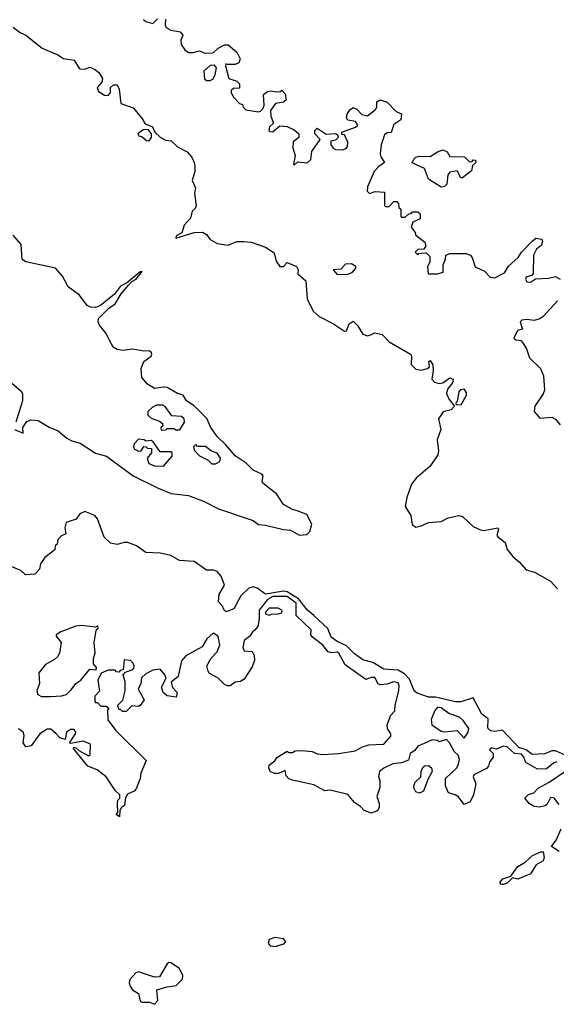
# Model space of a CAD drawing. Extents: x 2293830 to 2387798, y 66850 to 233222.
# Tile 142 of 192: x 2348951 to 2351949, y 169714 to 175213. Entities that reach past the tile are written whole.
import ezdxf

# ---------------------------------------------------------------- set-up
doc = ezdxf.new("R2010")
doc.units = 0

msp = doc.modelspace()

# ---------------------------------------------------------------- linework, layer by layer
at = {"layer": '0CON05XD'}
for points in [[(2349642, 175215), (2349655, 175203.3), (2349695, 175192.5), (2349721.7, 175218.3)], [(2349766, 175216), (2349763.3, 175185), (2349770, 175170), (2349795.6, 175155.6), (2349828.7, 175148.7), (2349847.5, 175145), (2349857.5, 175135), (2349862.5, 175125), (2349850.7, 175099.3), (2349853.3, 175075), (2349874.3, 175044.3), (2349895, 175030.6), (2349920.7, 175029.3), (2349955, 175039.2), (2349985, 175026.7), (2350031.7, 175028.3), (2350060, 175055), (2350095, 175072.5), (2350115, 175072.5), (2350165, 175032.5), (2350183.3, 174995), (2350175, 174972.5), (2350155, 174963.3), (2350112.5, 174962.5), (2350102.5, 174967.5), (2350100, 174955), (2350120, 174885), (2350165, 174870), (2350180, 174855), (2350178.3, 174831.7), (2350145, 174830), (2350133, 174817), (2350132.5, 174805), (2350145, 174780), (2350180, 174745), (2350195, 174740), (2350200, 174725), (2350215, 174710), (2350285, 174698.8), (2350297.3, 174702.7), (2350310, 174715), (2350317.5, 174735), (2350312.5, 174795), (2350335, 174812.5), (2350355, 174816.7), (2350385, 174810), (2350407, 174813), (2350415, 174820), (2350435, 174800), (2350440, 174765), (2350425, 174752.5), (2350380, 174745), (2350353, 174707), (2350353.3, 174675), (2350370, 174635), (2350347.5, 174615), (2350342.5, 174595), (2350348.3, 174588.3), (2350365, 174587.5), (2350405, 174620), (2350445, 174616.7), (2350485, 174597.5), (2350510, 174575), (2350510, 174555), (2350478.3, 174531.7), (2350477, 174497), (2350490, 174455), (2350480, 174405), (2350487, 174403), (2350505, 174420), (2350557, 174413), (2350578.3, 174431.7), (2350583, 174477), (2350630, 174545), (2350600, 174575), (2350600, 174595), (2350613, 174607), (2350663.6, 174573.6), (2350717.5, 174577.5), (2350728.3, 174568.3), (2350730, 174555), (2350715, 174540), (2350690, 174535), (2350690, 174515), (2350702.5, 174495), (2350715, 174487.5), (2350755, 174486.7), (2350775, 174493.8), (2350783.3, 174505), (2350785, 174530), (2350765, 174570), (2350751.7, 174571.7), (2350750, 174585), (2350827.3, 174612.7), (2350840, 174625), (2350826.7, 174645), (2350785, 174652.5), (2350776.7, 174665), (2350780, 174685), (2350795, 174710), (2350815, 174722.5), (2350835, 174713.3), (2350863.5, 174683.5), (2350895, 174675.7), (2350938.8, 174711.2), (2350946, 174725), (2350946.7, 174755), (2350965, 174766.7), (2351005, 174752.5), (2351055, 174700), (2351085, 174687.5), (2351081.2, 174655), (2351041.5, 174628.5), (2351026, 174584), (2351005, 174582.2), (2350989.1, 174570.9), (2350970.3, 174515), (2350964.4, 174465), (2350968.1, 174448.1), (2350990, 174415), (2350955, 174392.5), (2350931.2, 174365), (2350895, 174280), (2350893.3, 174255), (2350905, 174242.5), (2350937, 174253), (2350990, 174250), (2350990, 174175), (2350995, 174170), (2351015, 174170), (2351041.7, 174198.3), (2351058.3, 174198.3), (2351067, 174187), (2351070, 174165), (2351080, 174155), (2351080, 174115), (2351085, 174110), (2351105, 174110), (2351125, 174130), (2351138.3, 174131.7), (2351145, 174140), (2351175, 174140), (2351188.3, 174128.3), (2351188.3, 174101.7), (2351146.7, 174083.3), (2351137.5, 174055), (2351160, 174025), (2351161.7, 174011.7), (2351215, 173970), (2351219.3, 173950.7), (2351208.3, 173931.7), (2351175, 173930), (2351160, 173915), (2351175, 173900), (2351181.7, 173908.3), (2351195, 173910), (2351221.7, 173911.7), (2351241.7, 173891.7), (2351241.7, 173858.3), (2351230, 173835), (2351233.6, 173793.6), (2351285.9, 173794.1), (2351316.7, 173803.3), (2351317.5, 173845), (2351330, 173875), (2351331.7, 173898.3), (2351355, 173907.5), (2351445, 173907.5), (2351468.3, 173898.3), (2351480, 173885), (2351495, 173832.5), (2351548.6, 173808.6), (2351580, 173775), (2351605, 173770.8), (2351659.7, 173800.3), (2351682.3, 173837.7), (2351736.2, 173885), (2351754.1, 173915.9), (2351815, 173976.7), (2351835, 173992.5), (2351868.3, 173988.3), (2351872.5, 173975), (2351866.7, 173955), (2351838.8, 173931.2), (2351820.9, 173899.1), (2351820, 173795), (2351813.6, 173786.4), (2351780, 173775), (2351776.5, 173765), (2351785, 173748.5), (2351805, 173747.5), (2351833.8, 173766.2), (2351905, 173768.9), (2351945, 173779.2), (2351970.8, 173765)], [(2348915, 175172.5), (2348955, 175140), (2348985, 175126.7), (2349076.7, 175055), (2349165, 175016.7), (2349195, 174996), (2349255, 174986.7), (2349285, 174939.4), (2349313.6, 174936.4), (2349345, 174947.5), (2349375, 174933.8), (2349395, 174916), (2349414.2, 174885), (2349409.2, 174865), (2349384.5, 174835), (2349391.8, 174811.8), (2349425, 174792.5), (2349445, 174790), (2349458.8, 174805), (2349457.5, 174835), (2349475, 174848.8), (2349495, 174850), (2349506.2, 174825), (2349516.7, 174745), (2349585, 174722), (2349634.3, 174664.3), (2349651.7, 174631.7), (2349692.5, 174615), (2349706.7, 174585), (2349736.4, 174556.4), (2349765, 174540.4), (2349797.3, 174537.3), (2349832.7, 174502.7), (2349887.5, 174475), (2349912.5, 174445), (2349926.4, 174416.4), (2349928.8, 174395), (2349930, 174365), (2349915.5, 174315), (2349933.3, 174275), (2349927.1, 174245), (2349937.9, 174175), (2349931.8, 174158.2), (2349915, 174144.4), (2349905.4, 174105), (2349870.5, 174065), (2349857.5, 174022.5), (2349825, 174006.7), (2349823.3, 173993.3), (2349925, 174024.2), (2349973.1, 174026.9), (2349995, 174014.5), (2350015.6, 173985.6), (2350055, 173963.5), (2350115, 173953.8), (2350165, 173974), (2350203.9, 173973.9), (2350245, 173970), (2350325, 173942.5), (2350372, 173912), (2350383.3, 173865), (2350405, 173835.8), (2350424.2, 173835.8), (2350445, 173856.7), (2350497.5, 173835), (2350506, 173816), (2350505, 173793.8), (2350550, 173755), (2350558, 173655), (2350590.8, 173585), (2350624, 173555), (2350703.8, 173515), (2350765, 173474.2), (2350776.7, 173475), (2350791.2, 173515), (2350815, 173528.8), (2350838.8, 173505), (2350867.7, 173457.7), (2350895, 173448), (2350916.2, 173455), (2350935, 173464.3), (2350975.7, 173455.7), (2351016, 173415), (2351133.8, 173345), (2351139.2, 173335), (2351138.5, 173288.5), (2351165, 173261.8), (2351193.4, 173256.6), (2351230, 173265), (2351240, 173275), (2351237.5, 173305), (2351245, 173310), (2351260, 173285), (2351262, 173255), (2351253.1, 173205), (2351268, 173188), (2351295, 173180.8), (2351315, 173185.8), (2351355, 173213.3), (2351372.5, 173205), (2351368.8, 173185), (2351340.9, 173149.1), (2351335.7, 173125), (2351351.4, 173091.4), (2351380, 173055), (2351362.5, 173035), (2351317.1, 173022.9), (2351291.5, 172985), (2351303.3, 172925), (2351282.7, 172867.3), (2351291.9, 172805), (2351286.6, 172783.4), (2351245, 172720.4), (2351166.5, 172653.5), (2351140.8, 172619.2), (2351114.1, 172545), (2351105.4, 172495), (2351136.8, 172445), (2351144.7, 172394.7), (2351165, 172379.1), (2351193.9, 172386.1), (2351235.6, 172404.4), (2351305, 172410.6), (2351345, 172430.8), (2351405, 172444), (2351425, 172438.8), (2351485, 172383.3), (2351525, 172363.3), (2351545, 172360.6), (2351622.5, 172375), (2351627.1, 172365), (2351617.5, 172335), (2351622.5, 172325), (2351662.7, 172292.7), (2351675, 172254), (2351706.7, 172215), (2351743.6, 172183.6), (2351780.5, 172140.5), (2351826.9, 172126.9), (2351916.7, 172076.7), (2351955, 172034.6)], [(2350015, 174873.3), (2350029.5, 174880.5), (2350044.1, 174905.9), (2350051.2, 174945), (2350039.2, 174959.2), (2350015, 174957.5), (2349979.2, 174925), (2349982.7, 174882.7), (2349995, 174873.3), (2350015, 174873.3)], [(2349675, 174537.1), (2349686.7, 174555), (2349688, 174575), (2349669.7, 174599.7), (2349640.9, 174599.1), (2349611.2, 174575), (2349617.5, 174565), (2349635, 174559.4), (2349659.1, 174539.1), (2349675, 174537.1)], [(2351305, 174277.5), (2351235, 174322.5), (2351212.2, 174382.2), (2351143.3, 174413.3), (2351154, 174435), (2351164.6, 174445.4), (2351185, 174451.1), (2351245, 174449.4), (2351285, 174476), (2351315, 174486.7), (2351340, 174475), (2351355, 174450), (2351437, 174447), (2351465, 174420), (2351478.3, 174421.7), (2351485, 174430), (2351498.3, 174428.3), (2351500, 174415), (2351481.7, 174398.3), (2351475, 174370), (2351425, 174330), (2351415, 174330), (2351395, 174370), (2351355, 174362.5), (2351343.6, 174346.4), (2351336.7, 174295), (2351325, 174282.5), (2351305, 174277.5)], [(2348922.5, 172925), (2348970, 172905), (2348969.2, 172935), (2348990.7, 172969.3), (2349015, 172978.8), (2349055, 172973.9), (2349115, 172937.9), (2349166.4, 172916.4), (2349215.3, 172875.3), (2349241.7, 172861.7), (2349288.1, 172848.1), (2349375, 172791.5), (2349436.1, 172776.1), (2349585, 172665.5), (2349725, 172596.5), (2349798, 172568), (2349895, 172555.4), (2349982.4, 172522.4), (2350061.8, 172481.8), (2350255.8, 172415.8), (2350285, 172393.6), (2350325, 172390.8), (2350425.3, 172365.3), (2350465, 172362.3), (2350515, 172333.8), (2350555, 172338), (2350572.8, 172355), (2350582.4, 172395), (2350555, 172450.4), (2350500.6, 172470.6), (2350475, 172477.2), (2350425, 172506.1), (2350385.4, 172565.4), (2350310.2, 172625), (2350306, 172635), (2350310.9, 172665), (2350304.8, 172674.8), (2350255, 172696.5), (2350215.8, 172735.8), (2350155, 172778.1), (2350101, 172841), (2350053.9, 172885), (2350019.5, 172935), (2349995.7, 172985.7), (2349926.4, 173056.4), (2349883.2, 173085), (2349865, 173116.1), (2349832.5, 173125), (2349775, 173158.7), (2349755, 173161.2), (2349705, 173153.3), (2349665, 173177.3), (2349633, 173215), (2349630.6, 173265), (2349644.8, 173305.2), (2349685.6, 173335), (2349690, 173345), (2349685, 173356.2), (2349675, 173363.8), (2349645, 173362.5), (2349582.7, 173372.7), (2349525, 173366.4), (2349495, 173371.1), (2349472.9, 173385), (2349450, 173430), (2349435, 173460), (2349397.2, 173507.2), (2349390, 173525), (2349392.1, 173545), (2349448.3, 173601.7), (2349485, 173626.7), (2349518.5, 173681.5), (2349559.2, 173730.8), (2349578.3, 173751.7), (2349601.2, 173765), (2349636.2, 173806.2), (2349623.3, 173805), (2349547.7, 173742.3), (2349514.3, 173725), (2349480.2, 173679.8), (2349402.3, 173617.7), (2349375, 173606.7), (2349347, 173607), (2349327.9, 173617.9), (2349286, 173675), (2349221.8, 173721.8), (2349190.3, 173780.3), (2349150.6, 173825), (2348985, 173861.9), (2348965, 173873.8), (2348958.7, 173958.7), (2348915, 174010)], [(2350725, 173790), (2350785, 173792.5), (2350808.3, 173801.7), (2350830, 173825), (2350830, 173835), (2350805, 173850), (2350771.7, 173848.3), (2350745, 173820), (2350703, 173817), (2350725, 173790)], [(2351956.4, 173643.6), (2351876.7, 173555), (2351857.7, 173542.3), (2351825, 173533.3), (2351785, 173538.8), (2351757.5, 173535), (2351747.5, 173525), (2351760, 173485), (2351731.7, 173478.3), (2351712.5, 173435), (2351722.5, 173425), (2351751.4, 173421.4), (2351761.1, 173411.1), (2351781.9, 173375), (2351799.2, 173325), (2351860, 173265), (2351877.5, 173225), (2351883.3, 173145), (2351876.1, 173123.9), (2351829.2, 173055), (2351825.7, 173025), (2351858, 172988), (2351925, 172994.2), (2351945, 172982), (2351970.5, 172950.5)], [(2348905, 173186), (2348959.5, 173139.5), (2348966.9, 173125), (2348966.7, 173085), (2348928.8, 172965)], [(2351415, 173060), (2351391.7, 173061.7), (2351390, 173075), (2351397, 173083), (2351406.7, 173135), (2351415, 173147.5), (2351431.7, 173151.7), (2351445, 173130), (2351446.1, 173113.9), (2351415, 173060)], [(2349741.7, 172921.7), (2349767, 172923), (2349775, 172930), (2349815, 172930), (2349823, 172923), (2349845, 172922.5), (2349871.2, 172965), (2349870, 172985), (2349855, 172997.5), (2349801.7, 173001.7), (2349763, 173053), (2349750.7, 173060.7), (2349715, 173060), (2349691.7, 173048.3), (2349667.5, 173025), (2349667.5, 173005), (2349685, 172987.5), (2349731.7, 172971.7), (2349748.3, 172958.3), (2349750, 172945), (2349740, 172935), (2349741.7, 172921.7)], [(2349755, 172720), (2349803.3, 172775), (2349802.5, 172795), (2349795, 172800), (2349735, 172800), (2349697.5, 172855), (2349685, 172862.5), (2349655, 172860), (2349647, 172867), (2349615, 172870), (2349590, 172845), (2349587.5, 172825), (2349592.5, 172815), (2349615, 172803.3), (2349630, 172805), (2349645, 172830), (2349658.3, 172828.3), (2349665, 172820), (2349688.3, 172818.3), (2349687.5, 172795), (2349662.5, 172765), (2349672.5, 172735), (2349705, 172721.2), (2349755, 172720)], [(2350045, 172733.3), (2350070, 172745), (2350072.5, 172765), (2350055, 172792.5), (2350023, 172803), (2349989.3, 172829.3), (2349945, 172830), (2349935, 172840), (2349921.7, 172828.3), (2349925, 172810), (2349955, 172777.5), (2350003.6, 172753.6), (2350025, 172733.3), (2350045, 172733.3)], [(2352015, 171098.3), (2351945, 171130), (2351925, 171129.7), (2351885, 171112.3), (2351815, 171110.3), (2351781.5, 171135), (2351739, 171149), (2351648, 171245), (2351605, 171237.3), (2351580.9, 171240.9), (2351566.8, 171256.8), (2351568.2, 171308.2), (2351533.7, 171335), (2351485, 171426.7), (2351415.9, 171404.1), (2351386.1, 171403.9), (2351275, 171430.2), (2351235, 171429.2), (2351171.3, 171451.3), (2351155.3, 171465.3), (2351129.3, 171529.3), (2351100.2, 171560.2), (2351065, 171580.8), (2350985, 171586.9), (2350925, 171623.1), (2350868.6, 171638.6), (2350821.3, 171671.3), (2350777.2, 171717.2), (2350725, 171739.6), (2350691.1, 171765), (2350673.5, 171813.5), (2350593.8, 171886.2), (2350558.8, 171915), (2350509.4, 171979.4), (2350445, 172018.7), (2350425, 172022.3), (2350325, 172004.2), (2350278.5, 172038.5), (2350255, 172046.2), (2350232, 172038), (2350186.9, 171995), (2350147.1, 171922.9), (2350105, 171905.7), (2350094.3, 171915), (2350085, 171938), (2350061.2, 171961.2), (2350065.8, 172005), (2350094.8, 172055), (2350077.3, 172105), (2350055, 172131.9), (2350035, 172138.8), (2349995, 172139.8), (2349925, 172188), (2349843.6, 172193.6), (2349795, 172220.9), (2349735.4, 172234.6), (2349655, 172236.9), (2349604, 172275), (2349555, 172292.7), (2349535, 172293.5), (2349495, 172282.7), (2349459.3, 172289.3), (2349423.2, 172323.2), (2349386.2, 172425), (2349370, 172445), (2349314.2, 172465.8), (2349287, 172453), (2349266.2, 172423.8), (2349210, 172405), (2349202.5, 172375), (2349208.3, 172341.7), (2349185, 172330), (2349165, 172310), (2349160, 172285), (2349150, 172275), (2349148.3, 172251.7), (2349090.7, 172209.3), (2349067.5, 172175), (2349062.5, 172145), (2349035, 172116.7), (2348983, 172113), (2348957, 172137), (2348895, 172162.5)], [(2350902.6, 171162.6), (2350985, 171167.8), (2351025, 171212.7), (2351025.1, 171225.1), (2351006.5, 171255), (2351004.6, 171275), (2351025, 171328.8), (2351046.7, 171353.3), (2351048.8, 171385), (2351070, 171465), (2351072, 171495), (2351065, 171510), (2351040, 171515), (2351005, 171501.9), (2350965, 171498), (2350954.4, 171504.4), (2350935, 171539.4), (2350915, 171539.2), (2350885, 171527.5), (2350769.4, 171609.4), (2350735, 171675.5), (2350725, 171680), (2350695, 171676.5), (2350675, 171683.3), (2350645, 171720.6), (2350586.2, 171765), (2350578.3, 171778.3), (2350580, 171805), (2350495.5, 171885.5), (2350496.1, 171955), (2350445, 171991), (2350365, 171992.6), (2350336, 171975), (2350288.7, 171915), (2350289.4, 171865), (2350281.5, 171825), (2350265, 171804.7), (2350252.8, 171797.2), (2350235, 171769.3), (2350205, 171746.4), (2350197.5, 171707.5), (2350205, 171688.8), (2350250, 171685), (2350261.7, 171661.7), (2350263.3, 171635), (2350250.7, 171599.3), (2350205, 171530), (2350185, 171517.5), (2350155, 171512.5), (2350127, 171493), (2350113, 171493), (2350095, 171500), (2350060, 171535), (2350012, 171562), (2350003.9, 171573.9), (2349997.5, 171605), (2350021.7, 171648.3), (2350055, 171682.5), (2350068.8, 171721.2), (2350060.7, 171770.7), (2350032.5, 171787.5), (2349997.5, 171755), (2349970, 171710), (2349879.5, 171660.5), (2349855, 171632.5), (2349836.7, 171545), (2349797, 171513), (2349803.9, 171483.9), (2349830, 171455), (2349825, 171430), (2349775, 171437.5), (2349752.5, 171455), (2349742.5, 171485), (2349770, 171535), (2349762.5, 171555), (2349735, 171586.7), (2349695, 171580), (2349655, 171560), (2349631.7, 171538.3), (2349627.5, 171505), (2349612.5, 171475), (2349646.2, 171415), (2349625, 171382.5), (2349615, 171377.5), (2349578.3, 171381.7), (2349545, 171350), (2349525, 171350), (2349515, 171360), (2349505, 171360), (2349500, 171385), (2349527, 171413), (2349540, 171465), (2349540, 171515), (2349530, 171555), (2349541.7, 171568.3), (2349578.3, 171581.7), (2349588.3, 171591.7), (2349590, 171605), (2349585, 171620), (2349570, 171635), (2349535, 171637.5), (2349528.3, 171581.7), (2349511.7, 171578.3), (2349505, 171570), (2349491.7, 171571.7), (2349485, 171580), (2349445, 171580), (2349407, 171563), (2349387.5, 171525), (2349397, 171463), (2349370, 171435), (2349370, 171405), (2349375, 171400), (2349385, 171400), (2349405, 171380), (2349435, 171380), (2349448.3, 171368.3), (2349442.5, 171357.5), (2349443, 171303), (2349485.9, 171245.9), (2349657.5, 171075), (2349627.5, 171005), (2349623.3, 170975), (2349601.7, 170918.3), (2349590, 170905), (2349553, 170887), (2349543, 170867), (2349537.5, 170825), (2349520, 170815), (2349510, 170795), (2349508.3, 170761.7), (2349490, 170775), (2349500, 170785), (2349497.5, 170835), (2349500, 170855), (2349510, 170865), (2349510, 170885), (2349487, 170907), (2349433.9, 170983.9), (2349384.4, 171024.4), (2349332.5, 171045), (2349250, 171145), (2349255, 171150), (2349265, 171147.5), (2349281.7, 171131.7), (2349335, 171102.5), (2349345, 171110), (2349347.1, 171167.1), (2349305, 171184.2), (2349235, 171170), (2349230, 171175), (2349263.1, 171225), (2349264.2, 171235), (2349255, 171249.2), (2349235, 171249.4), (2349212, 171235), (2349205, 171192.5), (2349175, 171203.3), (2349154.1, 171224.1), (2349125, 171250), (2349105, 171250), (2349063.8, 171225), (2349015, 171157.5), (2348985, 171152.5), (2348971.2, 171175), (2348976.7, 171215), (2348970, 171235), (2348945, 171252)], [(2350345, 171886.7), (2350357.1, 171892.9), (2350395, 171894.6), (2350415, 171901.2), (2350418.3, 171908.3), (2350416.4, 171916.4), (2350395, 171926.2), (2350345, 171927.5), (2350323.8, 171905), (2350325, 171894.4), (2350345, 171886.7)], [(2349073.6, 171433.6), (2349125, 171434), (2349185, 171436.2), (2349212.5, 171445), (2349239.5, 171470.5), (2349264.1, 171505.9), (2349292.5, 171525), (2349343.6, 171586.4), (2349378.3, 171581.7), (2349380, 171595), (2349362.5, 171615), (2349363.6, 171646.4), (2349372.5, 171675), (2349366.7, 171735), (2349378.3, 171801.7), (2349390, 171815), (2349388.3, 171828.3), (2349375, 171820), (2349295, 171830), (2349265, 171826.7), (2349180, 171795), (2349155, 171777.5), (2349155, 171770), (2349182.5, 171735), (2349173.3, 171675), (2349162.5, 171655), (2349145, 171640), (2349095, 171612.5), (2349057.5, 171565), (2349061.2, 171505), (2349046, 171465), (2349052, 171445), (2349073.6, 171433.6)], [(2351435, 171200), (2351456, 171235), (2351460, 171255), (2351429.1, 171299.1), (2351408.2, 171318.2), (2351347.8, 171337.8), (2351305, 171370.8), (2351285, 171374), (2351270, 171355), (2351250, 171305), (2351254.2, 171275), (2351305, 171240), (2351325, 171236), (2351395, 171243.3), (2351435, 171200)], [(2351951.7, 171068.3), (2351935, 171063.1), (2351895, 171030), (2351845, 171027.9), (2351778.1, 171065), (2351768.2, 171095), (2351755, 171110.7), (2351715, 171115.4), (2351675, 171153.1), (2351655, 171155.8), (2351615, 171138.6), (2351585, 171145.7), (2351576.7, 171135), (2351595.8, 171115.8), (2351597.1, 171095), (2351575, 171066), (2351570.5, 171045), (2351559.1, 171030.9), (2351488.1, 170995), (2351485.6, 170985), (2351498.8, 170945), (2351485.7, 170885), (2351467.5, 170845), (2351435, 170830), (2351402.5, 170872.5), (2351385, 170884.3), (2351347.5, 170895), (2351330, 170935), (2351330, 170975), (2351392.5, 171035), (2351403.3, 171055), (2351408.3, 171081.7), (2351400, 171105), (2351380, 171125), (2351352.5, 171175), (2351335, 171192.5), (2351295, 171180), (2351285, 171187.5), (2351255, 171191.2), (2351210, 171170), (2351175, 171156), (2351158.3, 171131.7), (2351133.3, 171115), (2351122.5, 171077.5), (2351085, 171062.5), (2351035, 171057.5), (2350985, 171033.8), (2350962, 171015), (2350956.1, 170986.1), (2350963.6, 170963.6), (2350963.8, 170925), (2350946.2, 170875), (2350958.8, 170835), (2350958.8, 170815), (2350950, 170795), (2350915, 170781.9), (2350875, 170796.5), (2350855, 170819.5), (2350821.3, 170841.3), (2350785, 170886), (2350685, 170910), (2350655, 170906.7), (2350595, 170940), (2350475, 170966), (2350453.9, 170973.9), (2350439.3, 170989.3), (2350435, 171020), (2350396.4, 171003.6), (2350375, 171003.3), (2350350, 171015), (2350342.5, 171035), (2350345, 171050), (2350376.4, 171073.6), (2350387, 171093), (2350445, 171127.5), (2350455, 171120), (2350475, 171120), (2350490.7, 171129.3), (2350525, 171132.5), (2350585, 171126.7), (2350615, 171113.8), (2350645, 171110), (2350735, 171114.4), (2350825, 171129.4), (2350867.2, 171152.8), (2350902.6, 171162.6)], [(2351185, 170892.5), (2351165, 170900), (2351153.6, 170923.6), (2351155, 170940), (2351160, 170955), (2351192.5, 170985), (2351193.8, 171015), (2351205, 171040), (2351215, 171046.7), (2351235, 171047.5), (2351252.5, 171035), (2351256.4, 171013.6), (2351230.5, 170969.5), (2351207.5, 170905), (2351185, 170892.5)], [(2351965, 170830.8), (2351938, 170865), (2351925, 170868.9), (2351914.4, 170865), (2351898, 170832), (2351886.4, 170823.6), (2351855, 170814.3), (2351825, 170818.8), (2351796.7, 170835), (2351772.5, 170865), (2351793.9, 170886.1), (2351823.9, 170896.1), (2351848.3, 170921.7), (2351908.6, 170955), (2351996, 171015)], [(2351965, 170567.1), (2351922, 170595), (2351948.9, 170631.1), (2351977.1, 170695)], [(2351655, 170382.5), (2351643, 170383), (2351633.3, 170395), (2351650, 170415), (2351695, 170430), (2351735, 170483.8), (2351775, 170508), (2351816.2, 170545), (2351862.5, 170565), (2351876.7, 170565), (2351880.5, 170535), (2351875.5, 170515), (2351836.4, 170493.6), (2351805, 170442), (2351735, 170413.3), (2351705, 170420), (2351675, 170390), (2351655, 170382.5)], [(2350383.8, 170036.2), (2350395, 170042.5), (2350428.3, 170051.7), (2350437.5, 170065), (2350425, 170080), (2350376.4, 170086.4), (2350344.2, 170075.8), (2350340, 170055), (2350351.2, 170041.2), (2350383.8, 170036.2)], [(2349705, 169714.2), (2349723.1, 169735), (2349718, 169795), (2349775, 169812.5), (2349825, 169819.2), (2349860.4, 169855), (2349862.5, 169875), (2349843.4, 169913.4), (2349795, 169945.5), (2349785, 169947.3), (2349775, 169940), (2349731.7, 169868.3), (2349705, 169865.8), (2349615, 169896.4), (2349599.2, 169890.8), (2349566.5, 169853.5), (2349562.9, 169835), (2349567.9, 169815), (2349582.2, 169795), (2349614.7, 169774.7), (2349625, 169732), (2349635.7, 169725.7), (2349675.6, 169725.6), (2349705, 169714.2)]]:
    msp.add_lwpolyline(points, dxfattribs=at)

doc.saveas('drawing.dxf')
